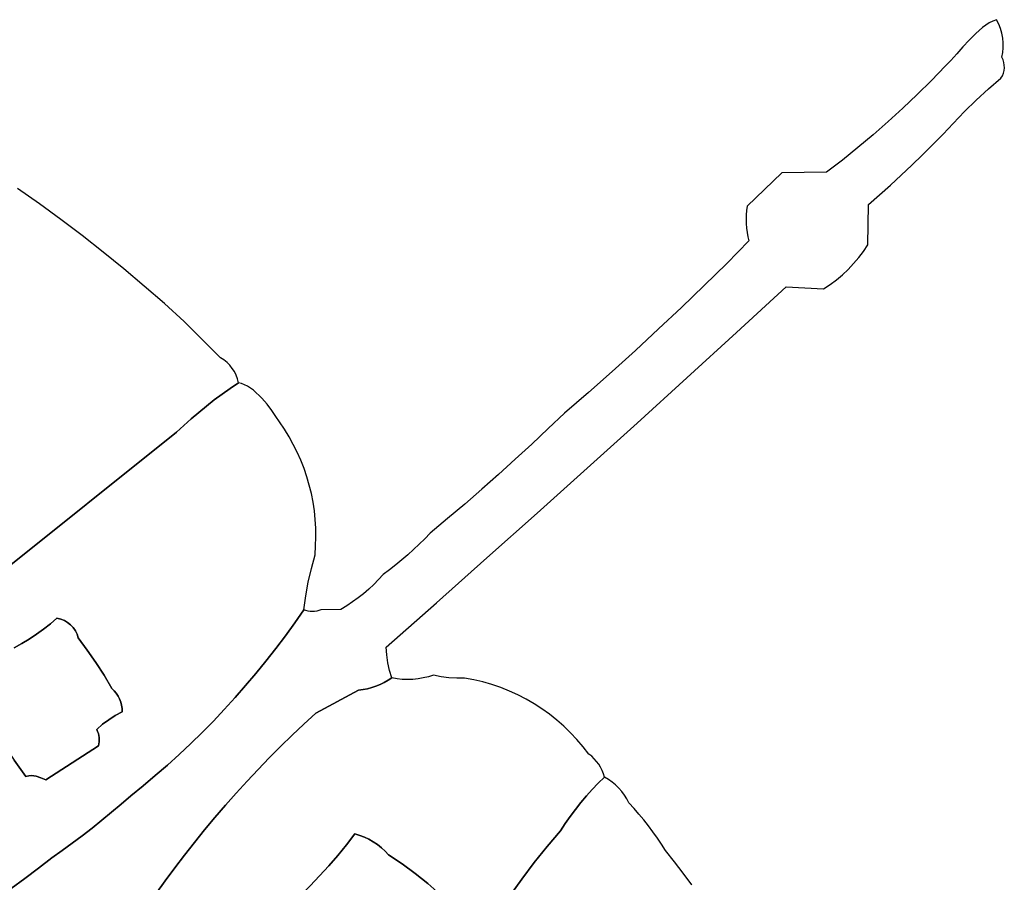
# Model space of a CAD drawing. Header units: inches. Extents: x 37.5 to 70.3, y 17.4 to 61.6.
# Tile 89 of 89: x 58.9 to 70.2, y 42.1 to 52. Entities that reach past the tile are written whole.
import ezdxf

# ---------------------------------------------------------------- set-up
doc = ezdxf.new("R2010")
doc.units = ezdxf.units.IN
doc.layers.add('SURFACES_FOR_SKETCHUP', color=7, linetype='Continuous')

msp = doc.modelspace()

# ---------------------------------------------------------------- linework, layer by layer
at = {"layer": 'SURFACES_FOR_SKETCHUP'}
for points, invisible_edges in [([(70.086, 51.946), (70.06, 51.996), (70.019, 51.98)], 8), ([(69.862, 51.873), (69.823, 51.838), (70.139, 51.731)], 10), ([(69.9, 51.905), (69.862, 51.873), (70.133, 51.786)], 10), ([(70.139, 51.731), (70.133, 51.786), (69.862, 51.873)], 10), ([(69.94, 51.933), (69.9, 51.905), (70.123, 51.841)], 10), ([(70.133, 51.786), (70.123, 51.841), (69.9, 51.905)], 10), ([(69.94, 51.933), (70.107, 51.894), (69.979, 51.959)], 3), ([(70.123, 51.841), (70.107, 51.894), (69.94, 51.933)], 10), ([(70.019, 51.98), (69.979, 51.959), (70.086, 51.946)], 10), ([(70.086, 51.946), (69.979, 51.959), (70.107, 51.894)], 3), ([(69.675, 51.684), (70.122, 51.565), (69.748, 51.763)], 3), ([(69.748, 51.763), (70.133, 51.62), (69.823, 51.838)], 3), ([(70.133, 51.62), (69.748, 51.763), (70.122, 51.565)], 3), ([(70.139, 51.675), (69.823, 51.838), (70.133, 51.62)], 3), ([(70.139, 51.675), (70.139, 51.731), (69.823, 51.838)], 10), ([(69.605, 51.605), (69.969, 51.203), (69.675, 51.684)], 3), ([(70.122, 51.565), (69.675, 51.684), (69.969, 51.203)], 11), ([(69.538, 51.53), (69.969, 51.203), (69.605, 51.605)], 3), ([(69.969, 51.203), (70.112, 51.326), (70.122, 51.565)], 10), ([(70.112, 51.326), (70.151, 51.444), (70.122, 51.565)], 11), ([(70.151, 51.444), (70.15, 51.475), (70.122, 51.565)], 10), ([(70.122, 51.565), (70.15, 51.475), (70.136, 51.536)], 3), ([(70.145, 51.506), (70.136, 51.536), (70.15, 51.475)], 2), ([(69.315, 51.3), (69.83, 51.076), (69.475, 51.463)], 3), ([(69.475, 51.463), (69.83, 51.076), (69.538, 51.53)], 3), ([(69.969, 51.203), (69.538, 51.53), (69.83, 51.076)], 3), ([(70.151, 51.444), (70.112, 51.326), (70.147, 51.413)], 3), ([(70.112, 51.326), (70.128, 51.354), (70.147, 51.413)], 10), ([(70.14, 51.383), (70.147, 51.413), (70.128, 51.354)], 2), ([(69.153, 51.14), (69.566, 50.807), (69.315, 51.3)], 3), ([(69.83, 51.076), (69.315, 51.3), (69.696, 50.943)], 3), ([(69.696, 50.943), (69.315, 51.3), (69.566, 50.807)], 3), ([(68.987, 50.983), (69.449, 50.686), (69.153, 51.14)], 3), ([(69.566, 50.807), (69.153, 51.14), (69.449, 50.686)], 3), ([(68.819, 50.83), (69.332, 50.566), (68.987, 50.983)], 3), ([(69.449, 50.686), (68.987, 50.983), (69.332, 50.566)], 3), ([(68.647, 50.679), (69.092, 50.331), (68.819, 50.83)], 3), ([(69.332, 50.566), (68.819, 50.83), (69.212, 50.448)], 3), ([(69.212, 50.448), (68.819, 50.83), (69.092, 50.331)], 3), ([(68.473, 50.532), (68.97, 50.216), (68.647, 50.679)], 3), ([(69.092, 50.331), (68.647, 50.679), (68.97, 50.216)], 3), ([(68.296, 50.388), (68.721, 49.99), (68.473, 50.532)], 3), ([(68.846, 50.102), (68.473, 50.532), (68.721, 49.99)], 3), ([(68.97, 50.216), (68.473, 50.532), (68.846, 50.102)], 3), ([(68.116, 50.248), (68.594, 49.88), (68.296, 50.388)], 3), ([(68.721, 49.99), (68.296, 50.388), (68.594, 49.88)], 3), ([(67.198, 49.81), (67.194, 49.76), (67.602, 50.241)], 10), ([(67.194, 49.71), (67.602, 50.241), (67.194, 49.76)], 3), ([(67.195, 49.66), (67.602, 50.241), (67.194, 49.71)], 3), ([(67.195, 49.66), (67.199, 49.61), (67.602, 50.241)], 10), ([(67.204, 49.86), (67.198, 49.81), (67.602, 50.241)], 2), ([(67.199, 49.61), (67.205, 49.56), (67.602, 50.241)], 10), ([(67.214, 49.511), (67.602, 50.241), (67.205, 49.56)], 3), ([(67.225, 49.462), (67.602, 50.241), (67.214, 49.511)], 3), ([(68.116, 50.248), (67.602, 50.241), (67.225, 49.462)], 10), ([(67.225, 49.462), (68.363, 49.136), (68.116, 50.248)], 11), ([(68.594, 49.88), (68.116, 50.248), (68.538, 49.343)], 11), ([(68.425, 49.202), (68.116, 50.248), (68.363, 49.136)], 3), ([(68.425, 49.202), (68.483, 49.271), (68.116, 50.248)], 10), ([(68.483, 49.271), (68.538, 49.343), (68.116, 50.248)], 10), ([(57.48, 49.436), (59.1, 49.887), (57.822, 49.953)], 3), ([(58.85, 50.063), (57.822, 49.953), (59.1, 49.887)], 3), ([(59.1, 49.887), (57.48, 49.436), (59.347, 49.707)], 3), ([(68.538, 49.343), (68.588, 49.419), (68.594, 49.88)], 8), ([(57.888, 47.388), (59.347, 49.707), (57.48, 49.436)], 11), ([(57.913, 47.374), (59.347, 49.707), (57.888, 47.388)], 3), ([(59.347, 49.707), (57.913, 47.374), (59.591, 49.523)], 3), ([(57.937, 47.357), (59.591, 49.523), (57.913, 47.374)], 3), ([(57.96, 47.339), (59.591, 49.523), (57.937, 47.357)], 3), ([(59.591, 49.523), (57.96, 47.339), (59.831, 49.335)], 3), ([(66.971, 49.205), (67.652, 48.937), (67.225, 49.462)], 3), ([(67.652, 48.937), (68.297, 49.075), (67.225, 49.462)], 11), ([(68.363, 49.136), (67.225, 49.462), (68.297, 49.075)], 3), ([(58.003, 47.297), (59.831, 49.335), (57.96, 47.339)], 3), ([(58.044, 47.25), (59.831, 49.335), (58.003, 47.297)], 3), ([(59.831, 49.335), (58.044, 47.25), (60.068, 49.142)], 3), ([(66.714, 48.952), (67.085, 48.415), (66.971, 49.205)], 3), ([(67.652, 48.937), (66.971, 49.205), (67.085, 48.415)], 3), ([(58.08, 47.2), (60.068, 49.142), (58.044, 47.25)], 3), ([(60.068, 49.142), (58.08, 47.2), (60.302, 48.946)], 3), ([(68.297, 49.075), (67.652, 48.937), (68.228, 49.017)], 3), ([(58.113, 47.149), (60.302, 48.946), (58.08, 47.2)], 3), ([(60.302, 48.946), (58.113, 47.149), (60.67, 47.273)], 11), ([(60.302, 48.946), (60.67, 47.273), (60.532, 48.745)], 3), ([(66.454, 48.701), (67.085, 48.415), (66.714, 48.952)], 3), ([(68.155, 48.963), (68.228, 49.017), (67.652, 48.937)], 10), ([(67.652, 48.937), (68.079, 48.914), (68.155, 48.963)], 8), ([(60.532, 48.745), (60.67, 47.273), (60.759, 48.54)], 3), ([(66.191, 48.454), (66.516, 47.895), (66.454, 48.701)], 3), ([(67.085, 48.415), (66.454, 48.701), (66.516, 47.895)], 3), ([(60.753, 47.35), (60.759, 48.54), (60.67, 47.273)], 3), ([(60.838, 47.426), (60.759, 48.54), (60.753, 47.35)], 3), ([(60.925, 47.499), (60.759, 48.54), (60.838, 47.426)], 3), ([(60.759, 48.54), (61.013, 47.571), (61.175, 48.124)], 3), ([(61.013, 47.571), (60.759, 48.54), (60.925, 47.499)], 3), ([(65.926, 48.209), (66.516, 47.895), (66.191, 48.454)], 3), ([(65.658, 47.967), (65.946, 47.376), (65.926, 48.209)], 3), ([(66.516, 47.895), (65.926, 48.209), (65.946, 47.376)], 3), ([(61.103, 47.641), (61.175, 48.124), (61.013, 47.571)], 3), ([(61.194, 47.708), (61.175, 48.124), (61.103, 47.641)], 3), ([(61.175, 48.124), (61.194, 47.708), (61.213, 48.099)], 3), ([(61.213, 48.099), (61.194, 47.708), (61.249, 48.07)], 3), ([(61.281, 48.038), (61.249, 48.07), (61.194, 47.708)], 10), ([(61.194, 47.708), (61.287, 47.774), (61.281, 48.038)], 10), ([(61.309, 48.003), (61.281, 48.038), (61.287, 47.774)], 10), ([(61.309, 48.003), (61.287, 47.774), (61.333, 47.965)], 3), ([(61.333, 47.965), (61.287, 47.774), (61.354, 47.924)], 3), ([(61.37, 47.882), (61.354, 47.924), (61.287, 47.774)], 10), ([(65.387, 47.727), (65.946, 47.376), (65.658, 47.967)], 3), ([(61.381, 47.837), (61.37, 47.882), (61.287, 47.774)], 2), ([(61.381, 47.837), (61.287, 47.774), (61.415, 47.829)], 2), ([(61.449, 47.816), (61.415, 47.829), (61.287, 47.774)], 10), ([(61.483, 47.799), (61.449, 47.816), (61.287, 47.774)], 10), ([(61.103, 47.641), (61.708, 47.592), (61.194, 47.708)], 3), ([(61.287, 47.774), (61.194, 47.708), (61.584, 47.724)], 10), ([(61.616, 47.693), (61.584, 47.724), (61.194, 47.708)], 10), ([(61.616, 47.693), (61.194, 47.708), (61.648, 47.661)], 3), ([(61.648, 47.661), (61.194, 47.708), (61.708, 47.592)], 3), ([(61.517, 47.777), (61.483, 47.799), (61.287, 47.774)], 10), ([(61.551, 47.752), (61.517, 47.777), (61.287, 47.774)], 10), ([(61.584, 47.724), (61.551, 47.752), (61.287, 47.774)], 10), ([(65.387, 47.727), (65.114, 47.491), (65.946, 47.376)], 10), ([(61.013, 47.571), (61.762, 47.521), (61.103, 47.641)], 3), ([(61.762, 47.521), (61.708, 47.592), (61.103, 47.641)], 10), ([(60.838, 47.426), (61.906, 47.306), (60.925, 47.499)], 3), ([(60.925, 47.499), (61.849, 47.39), (61.013, 47.571)], 3), ([(61.849, 47.39), (60.925, 47.499), (61.906, 47.306)], 3), ([(61.762, 47.521), (61.013, 47.571), (61.81, 47.453)], 3), ([(61.81, 47.453), (61.013, 47.571), (61.849, 47.39)], 3), ([(64.928, 47.313), (65.374, 46.859), (65.114, 47.491)], 3), ([(65.374, 46.859), (65.946, 47.376), (65.114, 47.491)], 10), ([(60.753, 47.35), (61.959, 47.22), (60.838, 47.426)], 3), ([(61.906, 47.306), (60.838, 47.426), (61.959, 47.22)], 3), ([(58.143, 47.1), (60.67, 47.273), (58.113, 47.149)], 3), ([(58.62, 46.535), (60.67, 47.273), (58.143, 47.1)], 3), ([(60.67, 47.273), (58.385, 46.04), (58.227, 45.315)], 3), ([(58.227, 45.315), (59.302, 45.14), (60.67, 47.273)], 3), ([(58.385, 46.04), (60.67, 47.273), (58.586, 46.444)], 11), ([(58.586, 46.444), (60.67, 47.273), (58.6, 46.471)], 3), ([(58.6, 46.471), (60.67, 47.273), (58.612, 46.501)], 3), ([(58.612, 46.501), (60.67, 47.273), (58.62, 46.535)], 3), ([(59.302, 45.14), (59.346, 45.13), (60.67, 47.273)], 10), ([(59.346, 45.13), (59.387, 45.114), (60.67, 47.273)], 10), ([(59.387, 45.114), (59.424, 45.093), (60.67, 47.273)], 10), ([(59.424, 45.093), (59.458, 45.066), (60.67, 47.273)], 10), ([(59.458, 45.066), (59.488, 45.034), (60.67, 47.273)], 10), ([(59.488, 45.034), (59.513, 44.998), (60.67, 47.273)], 10), ([(59.513, 44.998), (61.917, 44.939), (60.67, 47.273)], 11), ([(60.67, 47.273), (62.053, 47.042), (60.753, 47.35)], 3), ([(62.094, 46.95), (60.67, 47.273), (62.131, 46.857)], 3), ([(62.053, 47.042), (60.67, 47.273), (62.094, 46.95)], 3), ([(62.131, 46.857), (60.67, 47.273), (62.163, 46.762)], 3), ([(62.234, 46.47), (60.67, 47.273), (62.249, 46.371)], 3), ([(62.259, 46.271), (60.67, 47.273), (62.266, 46.171)], 3), ([(62.266, 46.171), (60.67, 47.273), (62.267, 46.07)], 3), ([(62.215, 45.712), (62.267, 46.07), (60.67, 47.273)], 11), ([(62.215, 46.569), (60.67, 47.273), (62.234, 46.47)], 3), ([(62.18, 45.555), (60.67, 47.273), (61.917, 44.939)], 11), ([(62.191, 46.666), (60.67, 47.273), (62.215, 46.569)], 3), ([(62.249, 46.371), (60.67, 47.273), (62.259, 46.271)], 3), ([(62.215, 45.712), (60.67, 47.273), (62.18, 45.555)], 3), ([(62.163, 46.762), (60.67, 47.273), (62.191, 46.666)], 3), ([(62.008, 47.132), (60.753, 47.35), (62.053, 47.042)], 3), ([(61.959, 47.22), (60.753, 47.35), (62.008, 47.132)], 3), ([(64.74, 47.136), (65.374, 46.859), (64.928, 47.313)], 3), ([(64.55, 46.961), (64.801, 46.344), (64.74, 47.136)], 3), ([(65.374, 46.859), (64.74, 47.136), (64.801, 46.344)], 3), ([(64.359, 46.789), (64.801, 46.344), (64.55, 46.961)], 3), ([(64.166, 46.618), (64.801, 46.344), (64.359, 46.789)], 3), ([(63.971, 46.449), (64.226, 45.831), (64.166, 46.618)], 3), ([(64.801, 46.344), (64.166, 46.618), (64.226, 45.831)], 3), ([(63.775, 46.282), (64.226, 45.831), (63.971, 46.449)], 3), ([(63.577, 46.117), (64.226, 45.831), (63.775, 46.282)], 3), ([(62.264, 45.969), (62.267, 46.07), (62.215, 45.712)], 10), ([(63.45, 45.989), (63.649, 45.319), (63.514, 46.052)], 3), ([(63.514, 46.052), (64.226, 45.831), (63.577, 46.117)], 3), ([(64.226, 45.831), (63.514, 46.052), (63.649, 45.319)], 3), ([(62.257, 45.868), (62.264, 45.969), (62.215, 45.712)], 2), ([(63.318, 45.867), (63.649, 45.319), (63.385, 45.927)], 3), ([(63.385, 45.927), (63.649, 45.319), (63.45, 45.989)], 3), ([(63.25, 45.808), (63.181, 45.751), (63.649, 45.319)], 10), ([(63.25, 45.808), (63.649, 45.319), (63.318, 45.867)], 3), ([(63.11, 45.695), (63.038, 45.641), (63.649, 45.319)], 10), ([(63.181, 45.751), (63.11, 45.695), (63.649, 45.319)], 10), ([(61.917, 44.939), (62.151, 45.397), (62.18, 45.555)], 9), ([(62.929, 45.527), (63.649, 45.319), (62.985, 45.583)], 3), ([(62.985, 45.583), (63.649, 45.319), (63.038, 45.641)], 3), ([(62.812, 45.422), (63.071, 44.809), (62.872, 45.474)], 3), ([(62.872, 45.474), (63.071, 44.809), (62.929, 45.527)], 3), ([(63.649, 45.319), (62.929, 45.527), (63.071, 44.809)], 3), ([(61.917, 44.939), (62.024, 45.088), (62.151, 45.397)], 10), ([(62.129, 45.238), (62.151, 45.397), (62.024, 45.088)], 2), ([(62.75, 45.373), (62.687, 45.327), (63.071, 44.809)], 10), ([(63.071, 44.809), (62.812, 45.422), (62.75, 45.373)], 9), ([(58.899, 44.851), (58.227, 45.315), (58.812, 44.803)], 3), ([(59.302, 45.14), (58.227, 45.315), (59.226, 45.076)], 3), ([(59.226, 45.076), (58.227, 45.315), (59.148, 45.015)], 3), ([(59.148, 45.015), (58.227, 45.315), (59.067, 44.957)], 3), ([(59.067, 44.957), (58.227, 45.315), (58.984, 44.902)], 3), ([(58.984, 44.902), (58.227, 45.315), (58.899, 44.851)], 3), ([(61.917, 44.939), (62.276, 45.222), (62.024, 45.088)], 3), ([(61.917, 44.939), (62.756, 44.318), (62.276, 45.222)], 11), ([(62.152, 45.229), (62.129, 45.238), (62.024, 45.088)], 8), ([(62.152, 45.229), (62.024, 45.088), (62.177, 45.222)], 3), ([(62.177, 45.222), (62.024, 45.088), (62.201, 45.218)], 3), ([(62.251, 45.218), (62.024, 45.088), (62.276, 45.222)], 3), ([(62.201, 45.218), (62.024, 45.088), (62.226, 45.217)], 3), ([(62.226, 45.217), (62.024, 45.088), (62.251, 45.218)], 3), ([(62.3, 45.228), (62.276, 45.222), (62.756, 44.318)], 10), ([(62.554, 45.242), (62.324, 45.237), (62.3, 45.228)], 8), ([(62.554, 45.242), (62.3, 45.228), (62.756, 44.318)], 11), ([(62.621, 45.283), (62.554, 45.242), (63.071, 44.809)], 10), ([(62.756, 44.318), (63.071, 44.809), (62.554, 45.242)], 11), ([(62.687, 45.327), (62.621, 45.283), (63.071, 44.809)], 10), ([(59.346, 45.13), (59.302, 45.14), (59.226, 45.076)], 8), ([(59.346, 45.13), (59.226, 45.076), (59.387, 45.114)], 3), ([(59.424, 45.093), (59.387, 45.114), (59.226, 45.076)], 10), ([(59.148, 45.015), (59.067, 44.957), (59.545, 44.916)], 10), ([(59.226, 45.076), (59.148, 45.015), (59.532, 44.959)], 10), ([(59.545, 44.916), (59.532, 44.959), (59.148, 45.015)], 10), ([(59.458, 45.066), (59.424, 45.093), (59.226, 45.076)], 10), ([(59.488, 45.034), (59.226, 45.076), (59.513, 44.998)], 3), ([(59.532, 44.959), (59.513, 44.998), (59.226, 45.076)], 10), ([(59.458, 45.066), (59.226, 45.076), (59.488, 45.034)], 3), ([(59.532, 44.959), (59.649, 44.777), (59.513, 44.998)], 3), ([(61.807, 44.793), (61.917, 44.939), (59.513, 44.998)], 10), ([(59.649, 44.777), (61.807, 44.793), (59.513, 44.998)], 11), ([(58.984, 44.902), (58.899, 44.851), (59.649, 44.777)], 10), ([(59.067, 44.957), (58.984, 44.902), (59.649, 44.777)], 10), ([(59.649, 44.777), (59.545, 44.916), (59.067, 44.957)], 10), ([(59.532, 44.959), (59.545, 44.916), (59.649, 44.777)], 8), ([(61.807, 44.793), (62.265, 44.054), (61.917, 44.939)], 3), ([(62.756, 44.318), (61.917, 44.939), (62.265, 44.054)], 3), ([(59.757, 43.867), (58.812, 44.803), (58.559, 43.9)], 11), ([(58.812, 44.803), (59.757, 43.867), (58.899, 44.851)], 3), ([(59.748, 44.634), (59.649, 44.777), (58.899, 44.851)], 10), ([(59.748, 44.634), (58.899, 44.851), (59.757, 43.867)], 11), ([(61.807, 44.793), (59.649, 44.777), (61.695, 44.65)], 3), ([(59.748, 44.634), (61.695, 44.65), (59.649, 44.777)], 3), ([(61.695, 44.65), (62.265, 44.054), (61.807, 44.793)], 3), ([(63.071, 44.809), (62.756, 44.318), (63.078, 44.72)], 3), ([(62.756, 44.318), (62.807, 44.324), (63.078, 44.72)], 10), ([(62.807, 44.324), (62.857, 44.334), (63.078, 44.72)], 10), ([(63.078, 44.72), (62.857, 44.334), (63.091, 44.631)], 3), ([(61.695, 44.65), (59.748, 44.634), (61.58, 44.508)], 3), ([(59.842, 44.488), (61.58, 44.508), (59.748, 44.634)], 3), ([(59.842, 44.488), (59.748, 44.634), (59.757, 43.867)], 10), ([(61.58, 44.508), (62.265, 44.054), (61.695, 44.65)], 3), ([(62.907, 44.347), (63.091, 44.631), (62.857, 44.334)], 3), ([(62.955, 44.364), (63.091, 44.631), (62.907, 44.347)], 3), ([(63.002, 44.383), (63.091, 44.631), (62.955, 44.364)], 3), ([(63.091, 44.631), (63.002, 44.383), (63.11, 44.544)], 3), ([(63.048, 44.405), (63.11, 44.544), (63.002, 44.383)], 3), ([(63.093, 44.43), (63.11, 44.544), (63.048, 44.405)], 3), ([(63.093, 44.43), (63.136, 44.458), (63.11, 44.544)], 8), ([(59.757, 43.867), (59.824, 43.926), (59.842, 44.488)], 10), ([(59.929, 44.338), (59.842, 44.488), (59.824, 43.926)], 10), ([(61.58, 44.508), (59.842, 44.488), (61.462, 44.369)], 3), ([(59.842, 44.488), (59.929, 44.338), (59.957, 44.311)], 8), ([(59.957, 44.311), (61.341, 44.232), (59.842, 44.488)], 11), ([(61.462, 44.369), (59.842, 44.488), (61.341, 44.232)], 3), ([(61.462, 44.369), (62.129, 43.929), (61.58, 44.508)], 3), ([(62.265, 44.054), (61.58, 44.508), (62.129, 43.929)], 3), ([(62.924, 42.581), (63.377, 44.441), (62.874, 42.609)], 3), ([(63.316, 44.439), (62.874, 42.609), (63.377, 44.441)], 3), ([(62.955, 44.364), (62.874, 42.609), (63.316, 44.439)], 11), ([(63.377, 44.441), (62.924, 42.581), (63.437, 44.447)], 3), ([(62.972, 42.549), (63.437, 44.447), (62.924, 42.581)], 3), ([(62.955, 44.364), (63.316, 44.439), (63.002, 44.383)], 3), ([(63.017, 42.513), (63.789, 44.457), (62.972, 42.549)], 3), ([(63.437, 44.447), (62.972, 42.549), (63.789, 44.457)], 11), ([(63.002, 44.383), (63.256, 44.441), (63.048, 44.405)], 3), ([(63.256, 44.441), (63.002, 44.383), (63.316, 44.439)], 3), ([(63.789, 44.457), (63.017, 42.513), (63.879, 44.453)], 3), ([(63.059, 42.475), (63.879, 44.453), (63.017, 42.513)], 3), ([(63.196, 44.448), (63.093, 44.43), (63.048, 44.405)], 9), ([(63.196, 44.448), (63.048, 44.405), (63.256, 44.441)], 3), ([(63.253, 42.328), (63.879, 44.453), (63.059, 42.475)], 11), ([(63.196, 44.448), (63.136, 44.458), (63.093, 44.43)], 8), ([(63.879, 44.453), (63.253, 42.328), (64.18, 44.411)], 11), ([(63.437, 44.447), (63.789, 44.457), (63.496, 44.457)], 3), ([(63.701, 44.47), (63.555, 44.471), (63.496, 44.457)], 9), ([(63.701, 44.47), (63.496, 44.457), (63.789, 44.457)], 3), ([(63.701, 44.47), (63.613, 44.489), (63.555, 44.471)], 8), ([(64.075, 44.436), (63.969, 44.456), (63.879, 44.453)], 8), ([(64.075, 44.436), (63.879, 44.453), (64.18, 44.411)], 3), ([(59.824, 43.926), (59.895, 43.979), (59.929, 44.338)], 10), ([(59.929, 44.338), (59.895, 43.979), (59.957, 44.311)], 3), ([(61.341, 44.232), (61.995, 43.802), (61.462, 44.369)], 3), ([(62.129, 43.929), (61.462, 44.369), (61.995, 43.802)], 3), ([(62.265, 44.054), (62.713, 42.671), (62.756, 44.318)], 3), ([(62.769, 42.654), (62.807, 44.324), (62.713, 42.671)], 3), ([(62.756, 44.318), (62.713, 42.671), (62.807, 44.324)], 3), ([(62.857, 44.334), (62.769, 42.654), (62.907, 44.347)], 3), ([(62.823, 42.634), (62.907, 44.347), (62.769, 42.654)], 3), ([(62.807, 44.324), (62.769, 42.654), (62.857, 44.334)], 3), ([(62.874, 42.609), (62.955, 44.364), (62.823, 42.634)], 3), ([(62.907, 44.347), (62.823, 42.634), (62.955, 44.364)], 3), ([(64.18, 44.411), (63.253, 42.328), (64.283, 44.381)], 3), ([(64.283, 44.381), (63.253, 42.328), (64.384, 44.346)], 3), ([(64.384, 44.346), (63.253, 42.328), (64.915, 42.526)], 11), ([(64.384, 44.346), (64.915, 42.526), (64.483, 44.307)], 3), ([(59.957, 44.311), (59.895, 43.979), (59.981, 44.282)], 3), ([(60.002, 44.25), (59.981, 44.282), (59.895, 43.979)], 10), ([(59.895, 43.979), (59.97, 44.027), (60.002, 44.25)], 10), ([(59.981, 44.282), (61.341, 44.232), (59.957, 44.311)], 3), ([(60.019, 44.217), (60.002, 44.25), (59.97, 44.027)], 10), ([(60.019, 44.217), (59.97, 44.027), (60.033, 44.181)], 3), ([(60.002, 44.25), (61.341, 44.232), (59.981, 44.282)], 3), ([(61.341, 44.232), (60.002, 44.25), (61.218, 44.097)], 3), ([(60.019, 44.217), (61.218, 44.097), (60.002, 44.25)], 3), ([(60.033, 44.181), (61.093, 43.964), (60.019, 44.217)], 3), ([(61.218, 44.097), (60.019, 44.217), (61.093, 43.964)], 3), ([(61.218, 44.097), (61.863, 43.673), (61.341, 44.232)], 3), ([(61.995, 43.802), (61.341, 44.232), (61.863, 43.673)], 3), ([(64.483, 44.307), (64.915, 42.526), (64.58, 44.263)], 3), ([(64.58, 44.263), (64.915, 42.526), (64.675, 44.214)], 3), ([(64.675, 44.214), (64.915, 42.526), (64.767, 44.161)], 3), ([(60.033, 44.181), (59.97, 44.027), (60.042, 44.144)], 3), ([(60.048, 44.107), (60.042, 44.144), (59.97, 44.027)], 10), ([(60.049, 44.068), (60.048, 44.107), (59.97, 44.027)], 2), ([(60.042, 44.144), (61.093, 43.964), (60.033, 44.181)], 3), ([(61.093, 43.964), (60.042, 44.144), (60.965, 43.834)], 3), ([(60.048, 44.107), (60.965, 43.834), (60.042, 44.144)], 3), ([(60.049, 44.068), (60.834, 43.707), (60.048, 44.107)], 3), ([(60.965, 43.834), (60.048, 44.107), (60.834, 43.707)], 3), ([(61.093, 43.964), (61.733, 43.542), (61.218, 44.097)], 3), ([(61.863, 43.673), (61.218, 44.097), (61.733, 43.542)], 3), ([(65.123, 42.79), (64.767, 44.161), (65.069, 42.706)], 3), ([(64.767, 44.161), (65.123, 42.79), (64.856, 44.103)], 3), ([(65.069, 42.706), (64.767, 44.161), (64.915, 42.526)], 3), ([(64.856, 44.103), (65.123, 42.79), (64.943, 44.041)], 3), ([(59.785, 43.726), (60.428, 43.339), (59.97, 44.027)], 11), ([(59.785, 43.726), (59.97, 44.027), (59.786, 43.75)], 3), ([(59.824, 43.926), (59.785, 43.774), (59.895, 43.979)], 3), ([(59.786, 43.75), (59.895, 43.979), (59.785, 43.774)], 3), ([(59.895, 43.979), (59.786, 43.75), (59.97, 44.027)], 3), ([(60.049, 44.068), (59.97, 44.027), (60.428, 43.339)], 10), ([(60.701, 43.582), (60.049, 44.068), (60.566, 43.459)], 3), ([(60.428, 43.339), (60.566, 43.459), (60.049, 44.068)], 10), ([(60.834, 43.707), (60.049, 44.068), (60.701, 43.582)], 3), ([(62.129, 43.929), (62.713, 42.671), (62.265, 44.054)], 3), ([(64.943, 44.041), (65.179, 42.872), (65.026, 43.975)], 3), ([(65.179, 42.872), (64.943, 44.041), (65.123, 42.79)], 3), ([(58.682, 43.706), (59.757, 43.867), (58.559, 43.9)], 3), ([(58.682, 43.706), (58.811, 43.515), (59.757, 43.867)], 10), ([(59.063, 43.332), (59.757, 43.867), (58.811, 43.515)], 11), ([(59.063, 43.332), (59.115, 43.313), (59.757, 43.867)], 10), ([(59.115, 43.313), (59.175, 43.292), (59.757, 43.867)], 10), ([(59.776, 43.678), (59.757, 43.867), (59.175, 43.292)], 3), ([(59.824, 43.926), (59.757, 43.867), (59.767, 43.845)], 8), ([(59.785, 43.774), (59.781, 43.798), (59.757, 43.867)], 10), ([(59.757, 43.867), (59.781, 43.798), (59.767, 43.845)], 3), ([(59.776, 43.678), (59.785, 43.774), (59.757, 43.867)], 11), ([(59.824, 43.926), (59.767, 43.845), (59.776, 43.822)], 9), ([(59.824, 43.926), (59.776, 43.822), (59.781, 43.798)], 9), ([(59.824, 43.926), (59.781, 43.798), (59.785, 43.774)], 9), ([(60.965, 43.834), (61.604, 43.409), (61.093, 43.964)], 3), ([(61.733, 43.542), (61.093, 43.964), (61.604, 43.409)], 3), ([(61.995, 43.802), (62.713, 42.671), (62.129, 43.929)], 3), ([(65.026, 43.975), (65.179, 42.872), (65.107, 43.905)], 3), ([(65.107, 43.905), (65.239, 42.952), (65.184, 43.83)], 3), ([(65.239, 42.952), (65.107, 43.905), (65.179, 42.872)], 3), ([(59.776, 43.822), (59.767, 43.845), (59.781, 43.798)], 2), ([(59.785, 43.774), (59.776, 43.678), (59.786, 43.75)], 3), ([(59.776, 43.678), (59.782, 43.702), (59.786, 43.75)], 10), ([(59.785, 43.726), (59.786, 43.75), (59.782, 43.702)], 2), ([(60.834, 43.707), (61.478, 43.274), (60.965, 43.834)], 3), ([(61.604, 43.409), (60.965, 43.834), (61.478, 43.274)], 3), ([(61.863, 43.673), (62.713, 42.671), (61.995, 43.802)], 3), ([(65.184, 43.83), (65.239, 42.952), (65.257, 43.752)], 3), ([(65.301, 43.03), (65.257, 43.752), (65.239, 42.952)], 3), ([(65.257, 43.752), (65.301, 43.03), (65.327, 43.67)], 3), ([(59.776, 43.678), (59.175, 43.292), (59.928, 42.919)], 10), ([(59.782, 43.702), (59.776, 43.678), (60.428, 43.339)], 10), ([(60.146, 43.107), (60.288, 43.222), (59.776, 43.678)], 10), ([(59.928, 42.919), (60.038, 43.012), (59.776, 43.678)], 10), ([(60.288, 43.222), (60.428, 43.339), (59.776, 43.678)], 10), ([(60.146, 43.107), (59.776, 43.678), (60.038, 43.012)], 3), ([(59.782, 43.702), (60.428, 43.339), (59.785, 43.726)], 3), ([(60.701, 43.582), (61.353, 43.138), (60.834, 43.707)], 3), ([(61.478, 43.274), (60.834, 43.707), (61.353, 43.138)], 3), ([(61.863, 43.673), (61.733, 43.542), (62.713, 42.671)], 10), ([(65.365, 43.106), (65.327, 43.67), (65.301, 43.03)], 3), ([(65.327, 43.67), (65.365, 43.106), (65.393, 43.585)], 3), ([(60.566, 43.459), (61.231, 42.999), (60.701, 43.582)], 3), ([(61.353, 43.138), (60.701, 43.582), (61.231, 42.999)], 3), ([(61.733, 43.542), (61.604, 43.409), (62.713, 42.671)], 10), ([(65.432, 43.18), (65.393, 43.585), (65.365, 43.106)], 3), ([(65.393, 43.585), (65.432, 43.18), (65.426, 43.56)], 3), ([(65.426, 43.56), (65.432, 43.18), (65.455, 43.532)], 3), ([(65.482, 43.501), (65.455, 43.532), (65.432, 43.18)], 10), ([(58.811, 43.515), (57.513, 42.887), (58.945, 43.327)], 3), ([(58.811, 43.515), (58.945, 43.327), (58.979, 43.336)], 8), ([(58.811, 43.515), (58.979, 43.336), (59.009, 43.339)], 9), ([(59.037, 43.337), (59.063, 43.332), (58.811, 43.515)], 10), ([(58.811, 43.515), (59.009, 43.339), (59.037, 43.337)], 9), ([(60.428, 43.339), (61.111, 42.859), (60.566, 43.459)], 3), ([(61.231, 42.999), (60.566, 43.459), (61.111, 42.859)], 3), ([(65.501, 43.251), (65.482, 43.501), (65.432, 43.18)], 3), ([(65.507, 43.469), (65.482, 43.501), (65.501, 43.251)], 10), ([(65.507, 43.469), (65.501, 43.251), (65.528, 43.434)], 3), ([(65.528, 43.434), (65.501, 43.251), (65.546, 43.398)], 3), ([(57.513, 42.887), (57.516, 42.779), (58.945, 43.327)], 10), ([(57.516, 42.779), (57.522, 42.671), (58.945, 43.327)], 10), ([(58.778, 42.045), (58.945, 43.327), (57.522, 42.671)], 11), ([(58.934, 42.16), (58.945, 43.327), (58.778, 42.045)], 3), ([(59.089, 42.277), (58.945, 43.327), (58.934, 42.16)], 3), ([(58.945, 43.327), (59.063, 43.332), (58.979, 43.336)], 3), ([(59.115, 43.313), (59.063, 43.332), (58.945, 43.327)], 10), ([(59.089, 42.277), (59.242, 42.396), (58.945, 43.327)], 10), ([(59.175, 43.292), (59.115, 43.313), (58.945, 43.327)], 10), ([(59.175, 43.292), (58.945, 43.327), (59.242, 42.396)], 11), ([(59.009, 43.339), (58.979, 43.336), (59.037, 43.337)], 2), ([(59.063, 43.332), (59.037, 43.337), (58.979, 43.336)], 10), ([(60.288, 43.222), (60.992, 42.718), (60.428, 43.339)], 3), ([(61.111, 42.859), (60.428, 43.339), (60.992, 42.718)], 3), ([(61.604, 43.409), (61.478, 43.274), (62.517, 42.423)], 10), ([(62.517, 42.423), (62.617, 42.545), (61.604, 43.409)], 10), ([(62.617, 42.545), (62.713, 42.671), (61.604, 43.409)], 10), ([(65.561, 43.36), (65.546, 43.398), (65.501, 43.251)], 10), ([(65.573, 43.321), (65.561, 43.36), (65.501, 43.251)], 2), ([(65.573, 43.321), (65.501, 43.251), (65.617, 43.294)], 2), ([(59.705, 42.738), (59.817, 42.827), (59.175, 43.292)], 10), ([(59.36, 42.479), (59.476, 42.563), (59.175, 43.292)], 10), ([(59.242, 42.396), (59.36, 42.479), (59.175, 43.292)], 10), ([(59.591, 42.65), (59.705, 42.738), (59.175, 43.292)], 10), ([(59.591, 42.65), (59.175, 43.292), (59.476, 42.563)], 3), ([(59.817, 42.827), (59.928, 42.919), (59.175, 43.292)], 10), ([(60.146, 43.107), (60.876, 42.574), (60.288, 43.222)], 3), ([(60.992, 42.718), (60.288, 43.222), (60.876, 42.574)], 3), ([(61.478, 43.274), (61.353, 43.138), (62.415, 42.305)], 10), ([(62.415, 42.305), (62.517, 42.423), (61.478, 43.274)], 10), ([(65.501, 43.251), (65.432, 43.18), (65.699, 43.232)], 10), ([(65.736, 43.196), (65.699, 43.232), (65.432, 43.18)], 10), ([(65.736, 43.196), (65.432, 43.18), (65.77, 43.157)], 3), ([(65.617, 43.294), (65.501, 43.251), (65.66, 43.265)], 3), ([(65.699, 43.232), (65.66, 43.265), (65.501, 43.251)], 10), ([(60.038, 43.012), (60.762, 42.429), (60.146, 43.107)], 3), ([(60.876, 42.574), (60.146, 43.107), (60.762, 42.429)], 3), ([(61.353, 43.138), (61.231, 42.999), (62.31, 42.19)], 10), ([(62.31, 42.19), (62.415, 42.305), (61.353, 43.138)], 10), ([(65.301, 43.03), (65.852, 43.026), (65.365, 43.106)], 3), ([(65.365, 43.106), (65.801, 43.116), (65.432, 43.18)], 3), ([(65.828, 43.072), (65.801, 43.116), (65.365, 43.106)], 10), ([(65.852, 43.026), (65.828, 43.072), (65.365, 43.106)], 10), ([(65.77, 43.157), (65.432, 43.18), (65.801, 43.116)], 3), ([(59.928, 42.919), (60.65, 42.282), (60.038, 43.012)], 3), ([(60.762, 42.429), (60.038, 43.012), (60.65, 42.282)], 3), ([(61.231, 42.999), (61.111, 42.859), (62.203, 42.077)], 10), ([(62.203, 42.077), (62.31, 42.19), (61.231, 42.999)], 10), ([(65.179, 42.872), (65.911, 42.963), (65.239, 42.952)], 3), ([(65.911, 42.963), (65.179, 42.872), (65.967, 42.898)], 3), ([(65.301, 43.03), (65.239, 42.952), (65.852, 43.026)], 10), ([(65.852, 43.026), (65.239, 42.952), (65.911, 42.963)], 3), ([(59.817, 42.827), (60.54, 42.134), (59.928, 42.919)], 3), ([(60.65, 42.282), (59.928, 42.919), (60.54, 42.134)], 3), ([(61.111, 42.859), (60.992, 42.718), (62.093, 41.967)], 10), ([(62.093, 41.967), (62.203, 42.077), (61.111, 42.859)], 10), ([(65.123, 42.79), (65.967, 42.898), (65.179, 42.872)], 3), ([(65.967, 42.898), (65.123, 42.79), (66.022, 42.831)], 3), ([(59.591, 42.65), (60.432, 41.983), (59.705, 42.738)], 3), ([(59.705, 42.738), (60.54, 42.134), (59.817, 42.827)], 3), ([(60.54, 42.134), (59.705, 42.738), (60.432, 41.983)], 3), ([(65.069, 42.706), (66.075, 42.763), (65.123, 42.79)], 3), ([(66.075, 42.763), (65.069, 42.706), (66.127, 42.694)], 3), ([(66.022, 42.831), (65.123, 42.79), (66.075, 42.763)], 3), ([(59.476, 42.563), (60.327, 41.832), (59.591, 42.65)], 3), ([(60.432, 41.983), (59.591, 42.65), (60.327, 41.832)], 3), ([(60.992, 42.718), (60.876, 42.574), (61.869, 41.748)], 10), ([(61.869, 41.748), (62.093, 41.967), (60.992, 42.718)], 10), ([(62.769, 42.654), (62.713, 42.671), (62.617, 42.545)], 8), ([(62.769, 42.654), (62.617, 42.545), (62.823, 42.634)], 3), ([(62.823, 42.634), (62.617, 42.545), (62.874, 42.609)], 3), ([(64.915, 42.526), (66.225, 42.552), (65.069, 42.706)], 3), ([(66.127, 42.694), (65.069, 42.706), (66.177, 42.624)], 3), ([(66.177, 42.624), (65.069, 42.706), (66.225, 42.552)], 3), ([(59.36, 42.479), (60.249, 41.726), (59.476, 42.563)], 3), ([(60.327, 41.832), (59.476, 42.563), (60.249, 41.726)], 3), ([(60.762, 42.429), (61.869, 41.748), (60.876, 42.574)], 3), ([(62.517, 42.423), (62.972, 42.549), (62.617, 42.545)], 3), ([(62.972, 42.549), (62.517, 42.423), (63.017, 42.513)], 3), ([(63.017, 42.513), (62.517, 42.423), (63.059, 42.475)], 3), ([(62.874, 42.609), (62.617, 42.545), (62.924, 42.581)], 3), ([(62.924, 42.581), (62.617, 42.545), (62.972, 42.549)], 3), ([(63.402, 42.219), (64.915, 42.526), (63.253, 42.328)], 3), ([(64.915, 42.526), (63.402, 42.219), (64.767, 42.342)], 3), ([(64.767, 42.342), (66.271, 42.48), (64.915, 42.526)], 3), ([(66.225, 42.552), (64.915, 42.526), (66.271, 42.48)], 3), ([(59.36, 42.479), (59.242, 42.396), (60.175, 41.619)], 10), ([(60.249, 41.726), (59.36, 42.479), (60.175, 41.619)], 3), ([(60.762, 42.429), (60.65, 42.282), (61.869, 41.748)], 10), ([(62.415, 42.305), (63.099, 42.432), (62.517, 42.423)], 3), ([(63.099, 42.432), (62.415, 42.305), (63.253, 42.328)], 3), ([(63.059, 42.475), (62.517, 42.423), (63.099, 42.432)], 3), ([(63.059, 42.475), (63.099, 42.432), (63.253, 42.328)], 8), ([(66.271, 42.48), (64.767, 42.342), (66.372, 42.35)], 3), ([(59.089, 42.277), (60.103, 41.51), (59.242, 42.396)], 3), ([(60.103, 41.51), (60.175, 41.619), (59.242, 42.396)], 10), ([(63.493, 41.631), (63.253, 42.328), (62.31, 42.19)], 11), ([(62.415, 42.305), (62.31, 42.19), (63.253, 42.328)], 10), ([(63.253, 42.328), (63.493, 41.631), (63.402, 42.219)], 3), ([(63.547, 42.103), (64.767, 42.342), (63.402, 42.219)], 3), ([(64.767, 42.342), (63.547, 42.103), (64.624, 42.154)], 3), ([(64.624, 42.154), (66.472, 42.22), (64.767, 42.342)], 3), ([(66.372, 42.35), (64.767, 42.342), (66.472, 42.22)], 3), ([(58.934, 42.16), (59.969, 41.286), (59.089, 42.277)], 3), ([(60.103, 41.51), (59.089, 42.277), (60.035, 41.399)], 3), ([(60.035, 41.399), (59.089, 42.277), (59.969, 41.286)], 3), ([(60.65, 42.282), (60.54, 42.134), (61.869, 41.748)], 10), ([(63.493, 41.631), (62.31, 42.19), (62.121, 41.429)], 11), ([(62.203, 42.077), (62.121, 41.429), (62.31, 42.19)], 3), ([(63.402, 42.219), (63.493, 41.631), (63.547, 42.103)], 3), ([(64.965, 40.635), (66.472, 42.22), (64.624, 42.154)], 11), ([(64.984, 40.621), (66.472, 42.22), (64.965, 40.635)], 3), ([(66.472, 42.22), (64.984, 40.621), (66.571, 42.088)], 3), ([(58.778, 42.045), (59.906, 41.172), (58.934, 42.16)], 3), ([(59.969, 41.286), (58.934, 42.16), (59.906, 41.172)], 3), ([(60.54, 42.134), (60.432, 41.983), (61.869, 41.748)], 10), ([(63.688, 41.982), (64.624, 42.154), (63.547, 42.103)], 3), ([(64.624, 42.154), (63.688, 41.982), (64.486, 41.962)], 3), ([(64.624, 42.154), (64.486, 41.962), (64.923, 40.657)], 10), ([(64.923, 40.657), (64.944, 40.647), (64.624, 42.154)], 10), ([(64.944, 40.647), (64.965, 40.635), (64.624, 42.154)], 10)]:
    msp.add_3dface(points, dxfattribs=dict(at, invisible_edges=invisible_edges))

doc.saveas('drawing.dxf')
